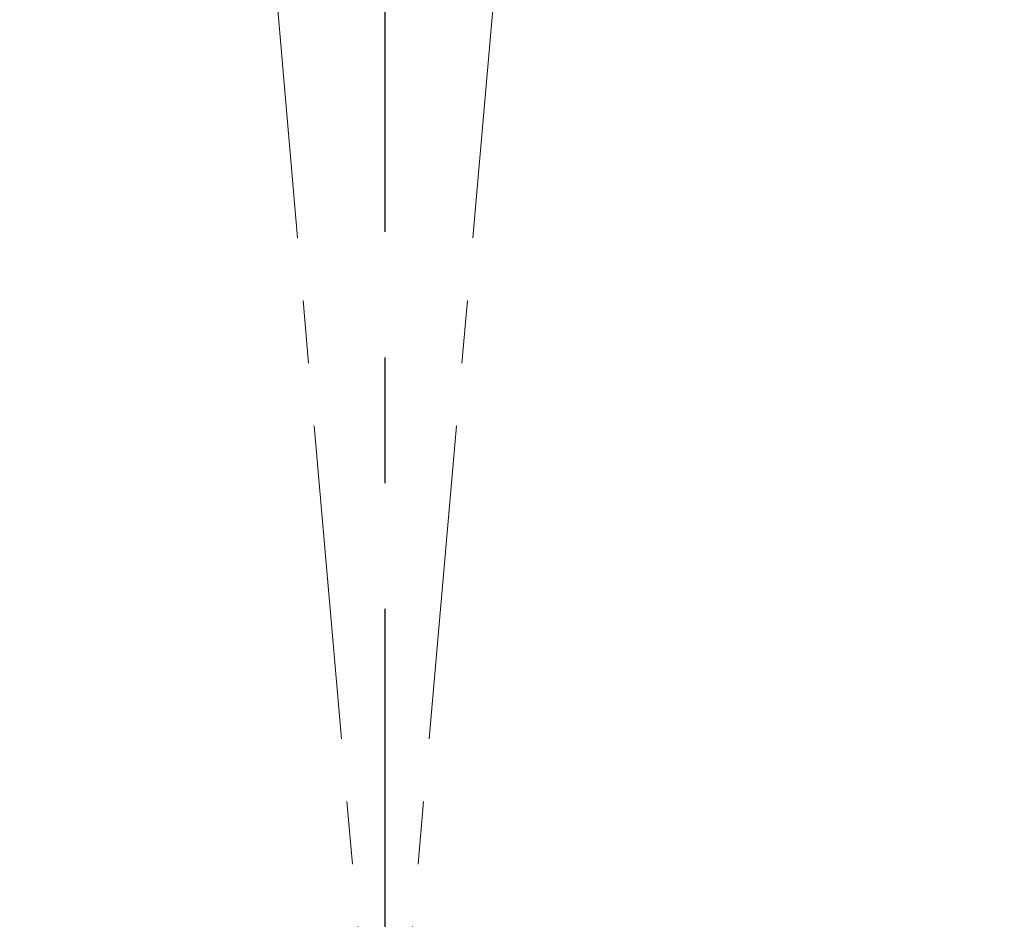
# Model space of a CAD drawing. Header units: millimetres. Extents: x 0 to 840, y 0 to 594.
# Tile 20 of 22: x 578 to 618, y 368 to 405. Entities that reach past the tile are written whole.
import ezdxf

# ---------------------------------------------------------------- set-up
doc = ezdxf.new("R2010")
doc.units = ezdxf.units.MM
doc.linetypes.add('CENTERX2', pattern=[20.32, 12.7, -2.54, 2.54, -2.54])
doc.layers.get('0').update_dxf_attribs({"lineweight": 18})
doc.layers.add('中心线层', color=6, linetype='CENTERX2', lineweight=25)
doc.layers.add('标注层', color=150, linetype='Continuous', lineweight=18)
doc.styles.add('SLDTEXTSTYLE1', font='txt', dxfattribs={"width": 0.7})
doc.dimstyles.new('SLDDIMSTYLE3', dxfattribs={"dimtxt": 7, "dimasz": 4, "dimexe": 0, "dimexo": 0.0625, "dimgap": 1.75, "dimtad": 0, "dimtih": 1, "dimtoh": 1, "dimlfac": 20, "dimrnd": 1e-09, "dimzin": 12, "dimdsep": 46, "dimtxsty": 'SLDTEXTSTYLE1', "dimcen": 0, "dimdle": 8, "dimadec": 0, "dimazin": 3, "dimtfac": 1, "dimtdec": 3, "dimtofl": 0, "dimtmove": 0, "dimatfit": 3, "dimfxl": 1, "dimfrac": 2, "dimtolj": 1, "dimarcsym": 0})

# ---------------------------------------------------------------- blocks, each defined once
blk = doc.blocks.new('SW_CENTERMARKSYMBOL_0_2')
at = {"layer": '中心线层', "color": 0}
blk.add_line((0, 0.05), (0, 69.715), dxfattribs=at)
blk = doc.blocks.new('*X33')
at = {"layer": '标注层', "linetype": 'Continuous'}
blk.add_hatch(color=0, dxfattribs=at).paths.add_polyline_path([(705.952, 439.069), (713.171, 442.764), (711.582, 444.906)], flags=0)
at = {"layer": '标注层', "color": 0, "linetype": 'Continuous'}
for q in [(705.952, 439.069), (757.411, 468.674)]:
    blk.add_line((745.861, 468.674), q, dxfattribs=at)
at = {"layer": '标注层', "color": 0, "insert": (777.118, 468.674), "char_height": 14, "width": 71.83017, "attachment_point": 5, "style": 'SLDTEXTSTYLE1'}
blk.add_mtext('%%C2806', dxfattribs=at)

msp = doc.modelspace()

# ---------------------------------------------------------------- linework, layer by layer
at = {"color": 7, "linetype": 'CENTERX2', "lineweight": 18}
for q in [(581.042452, 495.246001), (605.498353, 495.246001)]:
    msp.add_line((593.270402, 355.479885), q, dxfattribs=at)
msp.add_arc((593.270402, 355.479885), 140.3, 95, 85, dxfattribs=at)

# ---------------------------------------------------------------- block references
at = {"layer": '中心线层', "color": 7, "xscale": 2, "yscale": 2, "zscale": 2}
msp.add_blockref('SW_CENTERMARKSYMBOL_0_2', (593.270402, 355.479885), dxfattribs=at)

# ---------------------------------------------------------------- dimensions: what is measured, and where the dimension line sits
at = {"layer": '标注层', "color": 7}
dim = msp.add_diameter_dim_2p(p1=(480.58929, 271.891268), p2=(705.951515, 439.068502), dimstyle='SLDDIMSTYLE3', override={"dimscale": 2, "dimpost": '%%C<>', "dimsah": 1, "dimtzin": 12}, dxfattribs=at)
dim.commit()
dim.dimension.update_dxf_attribs({"geometry": '*X33', "text_midpoint": (745.860869, 468.673887), "dimtype": 163})

doc.saveas('drawing.dxf')
